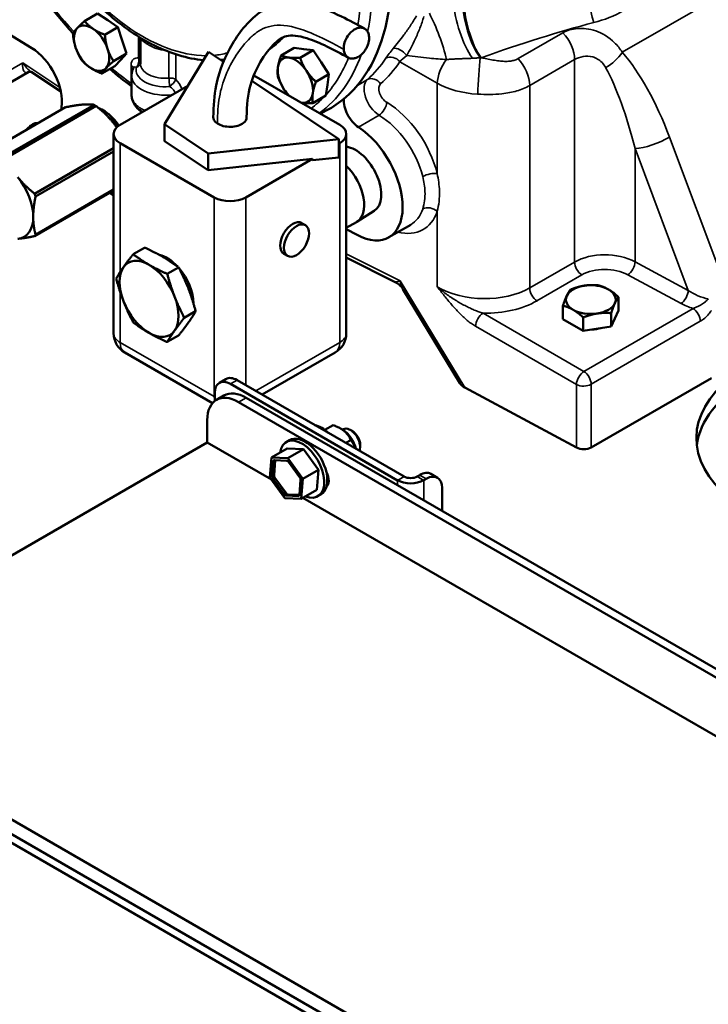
# Model space of a CAD drawing. Header units: inches. Extents: x 1 to 237, y 4 to 150.
# Tile 169 of 209: x 199.66 to 207.42, y 55.64 to 66.73. Entities that reach past the tile are written whole.
import ezdxf

# ---------------------------------------------------------------- set-up
doc = ezdxf.new("R2010")
doc.units = ezdxf.units.IN
doc.header["$LTSCALE"] = 7
doc.header["$MEASUREMENT"] = 0
doc.layers.add('Visible (ANSI)', color=7, linetype='Continuous', lineweight=50)
doc.layers.add('Visible Narrow (ANSI)', color=7, linetype='Continuous', lineweight=35)

msp = doc.modelspace()

# ---------------------------------------------------------------- linework, layer by layer
at = {"layer": 'Visible (ANSI)'}
for p, q in [((200.542, 66.803), (200.394, 66.718)), ((200.542, 66.803), (200.656, 66.726)), ((200.656, 66.726), (200.771, 66.648)), ((200.771, 66.648), (200.623, 66.563)), ((200.771, 66.648), (200.819, 66.5)), ((199.539, 66.574), (199.799, 66.414)), ((200.819, 66.5), (200.868, 66.352)), ((201.024, 66.234), (201.024, 66.53)), ((204.667, 66.476), (204.667, 66.476)), ((204.751, 66.525), (204.751, 66.525)), ((201.792, 66.371), (201.296, 65.554)), ((201.959, 66.259), (201.792, 66.371)), ((202.756, 66.416), (202.608, 66.331)), ((202.756, 66.416), (202.863, 66.402)), ((202.97, 66.388), (202.822, 66.303)), ((202.863, 66.402), (202.97, 66.388)), ((202.97, 66.388), (203.059, 66.253)), ((200.868, 66.352), (200.72, 66.267)), ((200.802, 66.282), (200.736, 66.211)), ((200.868, 66.352), (200.802, 66.282)), ((203.059, 66.253), (203.148, 66.119)), ((204.454, 66.354), (204.454, 66.354)), ((199.225, 65.832), (199.768, 66.145)), ((199.794, 66.144), (200.128, 65.924)), ((200.736, 66.211), (200.588, 66.126)), ((200.924, 65.887), (200.924, 66.102)), ((203.259, 65.386), (202.278, 66.045)), ((202.301, 66.106), (203.27, 65.547)), ((203.148, 66.119), (203.001, 66.033)), ((203.148, 66.119), (203.131, 65.998)), ((200.795, 65.547), (201.559, 65.988)), ((203.131, 65.998), (203.113, 65.877)), ((203.113, 65.877), (202.965, 65.792)), ((199.162, 65.159), (200.178, 65.746)), ((200.502, 65.775), (199.485, 65.188)), ((199.508, 65.174), (200.525, 65.761)), ((203.05, 65.674), (203.116, 65.708)), ((201.296, 65.554), (201.296, 65.364)), ((201.296, 65.554), (201.785, 65.226)), ((200.722, 65.445), (200.722, 63.199)), ((201.785, 65.036), (201.296, 65.364)), ((201.785, 65.226), (203.259, 65.386)), ((203.259, 65.182), (203.259, 65.386)), ((203.343, 65.445), (203.343, 63.199)), ((200.722, 65.286), (199.832, 64.772)), ((199.843, 64.742), (200.722, 65.249)), ((201.856, 64.73), (200.795, 65.343)), ((203.27, 65.343), (203.259, 65.336)), ((201.785, 65.226), (201.785, 65.036)), ((202.961, 65.164), (201.785, 65.036)), ((202.961, 65.164), (202.21, 64.73)), ((202.961, 65.15), (203.259, 65.182)), ((202.961, 65.15), (202.961, 65.164)), ((199.832, 64.294), (200.722, 64.808)), ((200.722, 64.818), (199.843, 64.31)), ((200.679, 64.783), (200.722, 64.757)), ((203.657, 64.578), (203.463, 64.455)), ((202.882, 64.418), (202.84, 64.442)), ((203.458, 64.451), (203.343, 64.386)), ((203.343, 64.373), (203.465, 64.308)), ((203.822, 64.281), (204.068, 64.423)), ((201.071, 64.164), (200.943, 64.09)), ((202.682, 64.071), (202.64, 64.096)), ((203.343, 64.052), (203.893, 63.777)), ((201.326, 63.868), (201.454, 63.942)), ((204.62, 62.638), (203.979, 63.698)), ((206.411, 63.457), (206.411, 63.607)), ((205.783, 63.36), (205.783, 63.51)), ((201.646, 63.447), (201.518, 63.374)), ((206.013, 63.227), (205.783, 63.36)), ((206.013, 63.227), (206.013, 63.378)), ((206.411, 63.457), (206.327, 63.276)), ((206.327, 63.276), (206.327, 63.426)), ((206.327, 63.276), (206.013, 63.227)), ((201.454, 63.175), (201.326, 63.101)), ((200.847, 62.983), (201.835, 62.412)), ((202.395, 62.508), (203.218, 62.983)), ((207.457, 62.695), (206.102, 61.913)), ((201.913, 62.641), (201.987, 62.684)), ((202.038, 62.629), (203.919, 61.542)), ((203.993, 61.585), (202.112, 62.671)), ((205.935, 61.911), (204.678, 62.588)), ((201.861, 62.437), (201.861, 62.527)), ((201.88, 62.449), (201.965, 62.498)), ((202.215, 62.473), (203.919, 61.489)), ((202.13, 62.424), (213.443, 55.892)), ((201.776, 61.967), (201.776, 62.22)), ((203.101, 62.11), (203.195, 62.164)), ((203.303, 62.112), (203.276, 62.127)), ((203.301, 62.113), (203.31, 62.118)), ((203.41, 62.098), (203.388, 62.11)), ((201.776, 61.967), (196.996, 59.207)), ((201.776, 61.967), (202.499, 61.55)), ((202.667, 61.974), (202.703, 61.994)), ((203.338, 61.963), (203.394, 61.995)), ((203.499, 61.943), (203.499, 61.919)), ((202.5, 61.798), (202.677, 61.9)), ((202.677, 61.9), (202.862, 61.893)), ((202.685, 61.791), (202.862, 61.893)), ((202.862, 61.893), (203.029, 61.661)), ((202.482, 61.573), (202.5, 61.798)), ((202.5, 61.798), (202.685, 61.791)), ((202.508, 61.587), (202.521, 61.756)), ((202.529, 61.599), (202.542, 61.768)), ((202.533, 61.769), (202.672, 61.763)), ((202.685, 61.791), (202.852, 61.559)), ((202.693, 61.749), (202.819, 61.575)), ((202.852, 61.559), (203.029, 61.661)), ((203.029, 61.661), (203.011, 61.436)), ((204.17, 61.602), (204.141, 61.585)), ((204.369, 61.571), (204.295, 61.614)), ((202.649, 61.342), (202.482, 61.573)), ((202.642, 61.385), (202.517, 61.559)), ((202.664, 61.397), (202.538, 61.572)), ((202.828, 61.547), (202.815, 61.378)), ((202.852, 61.559), (202.834, 61.334)), ((211.824, 56.925), (203.919, 61.489)), ((204.215, 61.542), (204.244, 61.559)), ((202.803, 61.365), (202.664, 61.371)), ((202.815, 61.378), (202.685, 61.383)), ((202.834, 61.334), (203.011, 61.436)), ((203.02, 61.362), (203.056, 61.383)), ((204.421, 61.2), (204.421, 61.457)), ((202.834, 61.334), (202.649, 61.342)), ((202.853, 61.345), (212.329, 55.874)), ((209.017, 52.267), (196.996, 59.207)), ((197.14, 58.959), (208.878, 52.182)), ((208.793, 52.133), (197.055, 58.91))]:
    msp.add_line(p, q, dxfattribs=at)
for centre, start, end in [((200.972, 63.199), 180, 240), ((203.093, 63.199), 300, 0)]:
    msp.add_arc(centre, 0.25, start, end, dxfattribs=at)
for centre, major_axis, ratio, start_param, end_param in [((201.481, 68.638), (1.678, -2.906), 0.57735, 6.25849, 9.449473), ((200.639, 66.507), (0.14, -0.243), 0.57735, 2.263388, 2.274408), ((200.474, 66.412), (-0.141, 0.243), 0.57735, 0.174503, 1.221701), ((200.474, 66.412), (-0.141, 0.243), 0.57735, 5.410491, 6.457688), ((200.474, 66.412), (-0.141, 0.243), 0.57735, 4.363293, 5.410491), ((200.639, 66.507), (0.141, -0.243), 0.57735, 1.215598, 1.227803), ((199.787, 66.013), (0.25, -0.433), 0.57735, 0.631919, 2.321288), ((200.474, 66.412), (0.141, -0.243), 0.57735, 4.363293, 5.410491), ((200.474, 66.412), (0.141, -0.243), 0.57735, 0.174503, 1.221701), ((202.934, 66.147), (0.14, -0.243), 0.57735, 2.72131, 2.729316), ((200.639, 66.507), (0.141, -0.243), 0.57735, 0.17188, 0.177126), ((202.769, 66.051), (-0.14, 0.243), 0.57735, 5.866906, 6.914103), ((202.769, 66.051), (-0.14, 0.243), 0.57735, 4.819708, 5.866906), ((202.934, 66.147), (0.14, -0.243), 0.57735, 1.671838, 1.684392), ((200.474, 66.412), (0.141, -0.243), 0.57735, 5.410491, 6.457688), ((201.481, 68.638), (1.678, -2.906), 0.57735, 5.293493, 5.293507), ((202.769, 66.051), (0.141, -0.243), 0.57735, 3.77251, 4.819708), ((202.769, 66.051), (-0.141, 0.243), 0.57735, 3.77251, 4.819708), ((202.769, 66.051), (0.14, -0.243), 0.57735, 4.819708, 5.139314), ((202.934, 66.147), (0.14, -0.243), 0.57735, 0.626083, 0.635753), ((202.769, 66.051), (0.14, -0.243), 0.57735, 5.866906, 6.914103), ((203.491, 65.72), (-0.125, 0.217), 0.57735, 0.692291, 2.293968), ((200.619, 65.384), (0.345, -0.598), 0.57735, 3.773512, 3.829366), ((200.513, 65.313), (-0.278, 0.482), 0.57735, 5.468782, 5.526792), ((202.769, 66.051), (0.14, -0.243), 0.57735, 5.856261, 5.866906), ((200.972, 65.445), (-0.25, 0), 0.57735, 5.497787, 7.068583), ((203.093, 65.445), (0.25, 0), 0.57735, 5.497787, 7.068583), ((203.447, 64.93), (0.375, -0.65), 0.57735, 5.532694, 8.577153), ((203.447, 64.93), (0.205, -0.355), 0.57735, 0.024695, 2.721307), ((203.248, 64.815), (0.21, -0.364), 0.57735, 0, 2.027565), ((199.47, 64.711), (-0.245, 0.425), 0.57735, 3.926991, 4.974188), ((199.497, 64.726), (0.278, -0.482), 0.57735, 1.279992, 1.338002), ((202.033, 64.832), (-0.25, 0), 0.57735, 0.785398, 2.356194), ((199.47, 64.711), (0.245, -0.425), 0.57735, 6.021386, 7.068583), ((202.74, 64.269), (-0.1, -0.173), 0.57735, 3.141593, 6.283185), ((199.497, 64.726), (0.278, -0.482), 0.57735, 0.232794, 0.290804), ((201.121, 63.587), (-0.235, 0.407), 0.57735, 5.497787, 6.544985), ((201.326, 63.706), (0.209, -0.362), 0.57735, 1.944877, 2.653733), ((201.121, 63.587), (-0.235, 0.407), 0.57735, 0.261799, 1.308997), ((201.121, 63.587), (-0.235, 0.407), 0.57735, 4.45059, 5.497787), ((201.326, 63.706), (0.209, -0.362), 0.57735, 0.788854, 1.887068), ((204.032, 63.842), (0.141, 0.063), 0.103247, 3.225508, 3.226136), ((206.097, 63.579), (-0.281, 0), 0.57735, 4.974188, 6.021386), ((206.097, 63.579), (-0.281, 0), 0.57735, 3.926991, 4.974188), ((206.097, 63.579), (0.281, 0), 0.57735, 6.021386, 7.068583), ((201.121, 63.587), (0.235, -0.407), 0.57735, 0.261799, 1.308997), ((206.097, 63.579), (-0.281, 0), 0.57735, 6.021386, 7.068583), ((201.121, 63.587), (0.235, -0.407), 0.57735, 4.45059, 5.497787), ((206.097, 63.579), (0.281, 0), 0.57735, 4.974188, 6.021386), ((206.097, 63.579), (0.281, 0), 0.57735, 3.926991, 4.974188), ((206.097, 63.388), (-0.253, 0), 0.57735, 1.613866, 2.051326), ((201.121, 63.587), (0.235, -0.407), 0.57735, 5.497787, 6.544985), ((209.286, 62.016), (-2, 0), 0.57735, 5.497787, 7.991889), ((202.112, 62.467), (-0.125, 0.217), 0.57735, 5.497787, 6.283185), ((202.038, 62.424), (-0.125, 0.217), 0.57735, 5.497787, 7.068583), ((204.76, 62.639), (0.147, -0.038), 0.507396, 3.619323, 4.259339), ((209.286, 61.855), (-2, 0), 0.57735, 5.497787, 6.213532), ((202.13, 62.016), (-0.25, 0.433), 0.57735, 5.497787, 7.068583), ((202.215, 62.065), (-0.25, 0.433), 0.57735, 5.497787, 6.283185), ((203.066, 61.797), (-0.206, 0.356), 0.57735, 5.224691, 5.770883), ((203.388, 61.983), (-0.078, 0.135), 0.57735, 3.538753, 6.283185), ((202.844, 61.668), (-0.177, 0.306), 0.57735, 2.50704, 6.917738), ((202.879, 61.689), (-0.177, 0.306), 0.57735, 4.221415, 6.283185), ((203.303, 61.933), (0.109, -0.189), 0.57735, 1.069526, 2.356194), ((203.41, 61.995), (0.063, -0.109), 0.57735, 0.785396, 2.356196), ((206.017, 61.962), (-0.12, 0), 0.57735, 0.820305, 2.356194), ((202.542, 61.741), (-0.015, 0.026), 0.57735, 5.934232, 6.981429), ((202.563, 61.753), (-0.015, 0.026), 0.57735, 0.679131, 0.698244), ((202.681, 61.736), (-0.015, 0.026), 0.57735, 4.887034, 5.934232), ((202.529, 61.572), (-0.015, 0.026), 0.57735, 0.698244, 1.745442), ((202.55, 61.585), (-0.015, 0.026), 0.57735, 0.698244, 1.745442), ((203.034, 61.6), (0.078, -0.135), 0.57735, 0.092404, 1.489821), ((202.879, 61.689), (0.177, -0.306), 0.57735, 0.502403, 1.079822), ((204.067, 61.628), (-0.105, 0), 0.57735, 0.785398, 2.356194), ((204.17, 61.398), (0.125, 0.217), 0.57735, 0, 0.785398), ((204.244, 61.355), (0.125, 0.217), 0.57735, 5.497787, 7.068583), ((202.807, 61.562), (0.015, -0.026), 0.57735, 0.698244, 1.745442), ((203.119, 61.649), (0.078, -0.135), 0.57735, 5.578262, 5.709111), ((204.067, 61.628), (0.209, 0), 0.57735, 3.926991, 5.497787), ((202.655, 61.398), (0.015, -0.026), 0.57735, 4.887034, 5.934232), ((202.676, 61.41), (0.015, -0.026), 0.57735, 4.887034, 5.934232), ((202.794, 61.393), (0.015, -0.026), 0.57735, 5.934232, 6.981429), ((202.879, 61.689), (0.177, -0.306), 0.57735, 0, 0.502403)]:
    msp.add_ellipse(centre, major_axis=major_axis, ratio=ratio, start_param=start_param, end_param=end_param, dxfattribs=at)
msp.add_ellipse((202.782, 64.244), major_axis=(0.1, 0.173), ratio=0.57735, dxfattribs=at)
for points, knots in [([(199.908, 70.44), (199.786, 70.362), (199.683, 70.252), (199.525, 69.978), (199.471, 69.81), (199.418, 69.432), (199.42, 69.22), (199.483, 68.777), (199.543, 68.545), (199.714, 68.087), (199.825, 67.86), (200.085, 67.432), (200.235, 67.232), (200.559, 66.878), (200.734, 66.724), (201.092, 66.479), (201.276, 66.387), (201.55, 66.304), (201.644, 66.285), (201.735, 66.278)], [0.810093, 0.810093, 0.810093, 0.810093, 1.107873, 1.107873, 1.420886, 1.420886, 1.746226, 1.746226, 2.072532, 2.072532, 2.39776, 2.39776, 2.722621, 2.722621, 3.048088, 3.048088, 3.374586, 3.374586, 3.547036, 3.547036, 3.547036, 3.547036]), ([(199.004, 68.917), (199.05, 68.732), (199.109, 68.545), (199.301, 68.033), (199.46, 67.71), (199.829, 67.108), (200.038, 66.828), (200.264, 66.58)], [1.892737, 1.892737, 1.892737, 1.892737, 2.0778252, 2.0778252, 2.4014564, 2.4014564, 2.7188421, 2.7188421, 2.7188421, 2.7188421]), ([(201.845, 65.634), (201.845, 65.759), (201.855, 65.88), (201.913, 66.172), (201.98, 66.328), (202.148, 66.606), (202.249, 66.737), (202.469, 66.88), (202.562, 66.915), (202.75, 66.936), (202.845, 66.925), (203.056, 66.873), (203.173, 66.824), (203.375, 66.727), (203.462, 66.681), (203.548, 66.633)], [0, 0, 0, 0, 1.1348, 1.1348, 2.9741, 2.9741, 4.965988, 4.965988, 6.02462, 6.02462, 7.051709, 7.051709, 8.381548, 8.381548, 9.382896, 9.382896, 9.382896, 9.382896]), ([(203.315, 66.399), (203.315, 66.397), (203.315, 66.395), (203.315, 66.393), (203.317, 66.377), (203.321, 66.362), (203.327, 66.349), (203.328, 66.346), (203.33, 66.343), (203.331, 66.34), (203.332, 66.339), (203.333, 66.338), (203.333, 66.337), (203.333, 66.337), (203.334, 66.336), (203.334, 66.336), (203.342, 66.324), (203.351, 66.314), (203.362, 66.308), (203.363, 66.307), (203.365, 66.306), (203.366, 66.305), (203.368, 66.304), (203.369, 66.304), (203.37, 66.303), (203.372, 66.302), (203.375, 66.301), (203.377, 66.3), (203.391, 66.295), (203.404, 66.294), (203.414, 66.295), (203.414, 66.295), (203.415, 66.295), (203.415, 66.295), (203.416, 66.295), (203.416, 66.295), (203.417, 66.295), (203.423, 66.295), (203.43, 66.296), (203.436, 66.298), (203.447, 66.3), (203.458, 66.304), (203.468, 66.309), (203.469, 66.31), (203.47, 66.31), (203.471, 66.311), (203.479, 66.315), (203.487, 66.32), (203.494, 66.325), (203.496, 66.327), (203.498, 66.328), (203.499, 66.329), (203.506, 66.334), (203.513, 66.34), (203.519, 66.346), (203.523, 66.35), (203.526, 66.353), (203.53, 66.357), (203.542, 66.371), (203.554, 66.387), (203.564, 66.403), (203.565, 66.406), (203.567, 66.409), (203.569, 66.412), (203.578, 66.429), (203.585, 66.446), (203.59, 66.463), (203.591, 66.468), (203.592, 66.472), (203.593, 66.476), (203.599, 66.498), (203.601, 66.52), (203.599, 66.54), (203.598, 66.558), (203.594, 66.574), (203.588, 66.589), (203.587, 66.59), (203.586, 66.591), (203.586, 66.593), (203.585, 66.594), (203.584, 66.595), (203.584, 66.596), (203.583, 66.598), (203.582, 66.6), (203.58, 66.602), (203.577, 66.607), (203.574, 66.612), (203.57, 66.616), (203.566, 66.62), (203.563, 66.623), (203.559, 66.626), (203.557, 66.628), (203.554, 66.629), (203.552, 66.631), (203.551, 66.631), (203.551, 66.632), (203.55, 66.632), (203.546, 66.634), (203.541, 66.636), (203.537, 66.638), (203.523, 66.643), (203.511, 66.644), (203.499, 66.644), (203.492, 66.643), (203.485, 66.642), (203.478, 66.641), (203.469, 66.639), (203.46, 66.635), (203.451, 66.631), (203.44, 66.626), (203.427, 66.619), (203.415, 66.609), (203.408, 66.604), (203.402, 66.599), (203.395, 66.592), (203.395, 66.592), (203.394, 66.591), (203.394, 66.591), (203.386, 66.584), (203.378, 66.574), (203.368, 66.562), (203.365, 66.558), (203.363, 66.554), (203.36, 66.55), (203.346, 66.53), (203.333, 66.504), (203.324, 66.475), (203.317, 66.451), (203.314, 66.426), (203.315, 66.403), (203.315, 66.402), (203.315, 66.4), (203.315, 66.399)], [0, 0, 0, 0, 0.016152, 0.016152, 0.016152, 0.16438, 0.16438, 0.16438, 0.196212, 0.196212, 0.196212, 0.21078, 0.21078, 0.21078, 0.213789, 0.213789, 0.213789, 0.373096, 0.373096, 0.373096, 0.397602, 0.397602, 0.397602, 0.416037, 0.416037, 0.416037, 0.450753, 0.450753, 0.450753, 0.665202, 0.665202, 0.665202, 0.677573, 0.677573, 0.677573, 0.687132, 0.687132, 0.687132, 0.838823, 0.838823, 0.838823, 1.107967, 1.107967, 1.107967, 1.138792, 1.138792, 1.138792, 1.358113, 1.358113, 1.358113, 1.40563, 1.40563, 1.40563, 1.601945, 1.601945, 1.601945, 1.713464, 1.713464, 1.713464, 2.120982, 2.120982, 2.120982, 2.190887, 2.190887, 2.190887, 2.584179, 2.584179, 2.584179, 2.678134, 2.678134, 2.678134, 3.171551, 3.171551, 3.171551, 3.613647, 3.613647, 3.613647, 3.656393, 3.656393, 3.656393, 3.691735, 3.691735, 3.691735, 3.761013, 3.761013, 3.761013, 3.950196, 3.950196, 3.950196, 4.151292, 4.151292, 4.151292, 4.299418, 4.299418, 4.299418, 4.328362, 4.328362, 4.328362, 4.597064, 4.597064, 4.597064, 5.465198, 5.465198, 5.465198, 6.009918, 6.009918, 6.009918, 6.684361, 6.684361, 6.684361, 7.533001, 7.533001, 7.533001, 7.968681, 7.968681, 7.968681, 7.997622, 7.997622, 7.997622, 8.456802, 8.456802, 8.456802, 8.592605, 8.592605, 8.592605, 9.240999, 9.240999, 9.240999, 9.775994, 9.775994, 9.775994, 9.812712, 9.812712, 9.812712, 9.812712]), ([(203.366, 66.305), (203.205, 66.395), (203.041, 66.479), (202.801, 66.554), (202.724, 66.562), (202.623, 66.535), (202.584, 66.511), (202.48, 66.413), (202.423, 66.338), (202.329, 66.178), (202.291, 66.093), (202.235, 65.893), (202.22, 65.77), (202.22, 65.634)], [0, 0, 0, 0, 1.915665, 1.915665, 3.217969, 3.217969, 4.276165, 4.276165, 5.638563, 5.638563, 6.875863, 6.875863, 8.180287, 8.180287, 8.180287, 8.180287]), ([(199.794, 66.144), (199.794, 66.144), (199.793, 66.145), (199.79, 66.146), (199.785, 66.147), (199.774, 66.147), (199.768, 66.145), (199.768, 66.145)], [0.0559963, 0.0559963, 0.0559963, 0.0559963, 0.1110889, 0.1110889, 0.2842864, 0.2842864, 0.4762207, 0.4762207, 0.4762207, 0.4762207]), ([(200.945, 66.189), (200.942, 66.184), (200.94, 66.179), (200.935, 66.168), (200.933, 66.162), (200.93, 66.15), (200.928, 66.144), (200.926, 66.133), (200.925, 66.126), (200.924, 66.114), (200.924, 66.108), (200.924, 66.102)], [0.5019171, 0.5019171, 0.5019171, 0.5019171, 0.5586133, 0.5586133, 0.6153096, 0.6153096, 0.6720058, 0.6720058, 0.728702, 0.728702, 0.7853982, 0.7853982, 0.7853982, 0.7853982]), ([(201.047, 65.692), (201.02, 65.708), (200.996, 65.728), (200.955, 65.776), (200.939, 65.805), (200.926, 65.853), (200.924, 65.87), (200.924, 65.888)], [0.9698903, 0.9698903, 0.9698903, 0.9698903, 1.2429146, 1.2429146, 1.5443853, 1.5443853, 1.706032, 1.706032, 1.706032, 1.706032]), ([(200.557, 65.735), (200.558, 65.734), (200.56, 65.734), (200.561, 65.733), (200.571, 65.729), (200.581, 65.725), (200.59, 65.72), (200.615, 65.707), (200.638, 65.691), (200.66, 65.674), (200.662, 65.672), (200.664, 65.67), (200.666, 65.668), (200.668, 65.667), (200.669, 65.666), (200.67, 65.665), (200.671, 65.664), (200.673, 65.663), (200.674, 65.662), (200.7, 65.639), (200.726, 65.612), (200.75, 65.582), (200.755, 65.575), (200.759, 65.569), (200.764, 65.563), (200.769, 65.557), (200.773, 65.55), (200.777, 65.544), (200.778, 65.542), (200.78, 65.54), (200.781, 65.538)], [0.4113621, 0.4113621, 0.4113621, 0.4113621, 0.4262571, 0.4262571, 0.4262571, 0.5356516, 0.5356516, 0.5356516, 0.8144532, 0.8144532, 0.8144532, 0.8427772, 0.8427772, 0.8427772, 0.8598781, 0.8598781, 0.8598781, 0.875211, 0.875211, 0.875211, 1.2312037, 1.2312037, 1.2312037, 1.3046592, 1.3046592, 1.3046592, 1.3739062, 1.3739062, 1.3739062, 1.3967081, 1.3967081, 1.3967081, 1.3967081]), ([(200.764, 65.525), (200.761, 65.529), (200.758, 65.533), (200.74, 65.557), (200.724, 65.576), (200.699, 65.603), (200.69, 65.612), (200.672, 65.628), (200.664, 65.635), (200.656, 65.642)], [2.6411215, 2.6411215, 2.6411215, 2.6411215, 2.6798794, 2.6798794, 2.8706728, 2.8706728, 2.9734525, 2.9734525, 3.0631321, 3.0631321, 3.0631321, 3.0631321]), ([(200.766, 65.526), (200.756, 65.54), (200.745, 65.553), (200.724, 65.577), (200.714, 65.587), (200.704, 65.597)], [0.720829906, 0.720829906, 0.720829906, 0.720829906, 0.72265625, 0.72265625, 0.724273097, 0.724273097, 0.724273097, 0.724273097]), ([(201.891, 65.564), (201.872, 65.576), (201.851, 65.599), (201.845, 65.625), (201.845, 65.634)], [-3.1415927, -3.1415927, -3.1415927, -3.1415927, -2.6927937, -2.4310923, -2.4310923, -2.4310923, -2.4310923]), ([(202.22, 65.634), (202.22, 65.633), (202.22, 65.61), (202.196, 65.571), (202.123, 65.535), (202.04, 65.522), (201.955, 65.532), (201.909, 65.551), (201.891, 65.564)], [0.7098, 0.7098, 0.7098, 0.7098, 0.747998, 1.346397, 1.795196, 2.243995, 2.692794, 3.141593, 3.141593, 3.141593, 3.141593]), ([(199.742, 65.494), (199.749, 65.503), (199.756, 65.511), (199.776, 65.531), (199.788, 65.541), (199.814, 65.557), (199.827, 65.563), (199.85, 65.568), (199.86, 65.568), (199.869, 65.567)], [5.713686, 5.713686, 5.713686, 5.713686, 5.924611, 5.924611, 6.251177, 6.251177, 6.578714, 6.578714, 6.836552, 6.836552, 6.836552, 6.836552]), ([(203.978, 63.7), (203.969, 63.714), (203.958, 63.728), (203.929, 63.755), (203.912, 63.768), (203.893, 63.777)], [0.007258, 0.007258, 0.007258, 0.007258, 0.161381, 0.161381, 0.3443806, 0.3443806, 0.3443806, 0.3443806])]:
    msp.add_open_spline(points, degree=3, knots=knots, dxfattribs=at)
for points, weights in [([(200.311, 66.637), (200.341, 66.67), (200.394, 66.718)], [1, 1.0379548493, 1]), ([(200.394, 66.718), (200.438, 66.666), (200.491, 66.63)], [1, 1.0379548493, 1]), ([(200.263, 66.577), (200.28, 66.605), (200.311, 66.637)], [1, 1.0379548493, 1]), ([(200.294, 66.419), (200.271, 66.488), (200.263, 66.577)], [1, 1.0379548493, 1]), ([(200.491, 66.63), (200.544, 66.594), (200.623, 66.563)], [1, 1.0379548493, 1]), ([(200.623, 66.563), (200.631, 66.474), (200.654, 66.405)], [1, 1.0379548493, 1]), ([(200.36, 66.281), (200.316, 66.35), (200.294, 66.419)], [1, 1.0379548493, 1]), ([(200.654, 66.405), (200.676, 66.336), (200.72, 66.267)], [1, 1.0379548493, 1]), ([(200.456, 66.193), (200.403, 66.229), (200.36, 66.281)], [1, 1.0379548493, 1]), ([(200.72, 66.267), (200.667, 66.219), (200.636, 66.186)], [1, 1.0379548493, 1]), ([(202.573, 66.2), (202.581, 66.256), (202.608, 66.331)], [1, 1.0379548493, 1]), ([(202.608, 66.331), (202.648, 66.313), (202.697, 66.306)], [1, 1.0379548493, 1]), ([(202.697, 66.306), (202.747, 66.3), (202.822, 66.303)], [1, 1.0379548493, 1]), ([(202.822, 66.303), (202.852, 66.22), (202.894, 66.158)], [1, 1.0379548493, 1]), ([(200.588, 66.126), (200.509, 66.157), (200.456, 66.193)], [1, 1.0379548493, 1]), ([(200.636, 66.186), (200.606, 66.154), (200.588, 66.126)], [1, 1.0379548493, 1]), ([(202.573, 66.089), (202.564, 66.144), (202.573, 66.2)], [1, 1.0379548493, 1]), ([(202.894, 66.158), (202.935, 66.095), (203.001, 66.033)], [1, 1.0379548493, 1]), ([(202.644, 65.944), (202.603, 66.007), (202.573, 66.089)], [1, 1.0379548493, 1]), ([(203.001, 66.033), (202.973, 65.958), (202.965, 65.902)], [1, 1.0379548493, 1]), ([(202.694, 65.88), (202.666, 65.911), (202.644, 65.944)], [1.0189495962, 1.01970413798, 1]), ([(202.965, 65.902), (202.957, 65.846), (202.965, 65.792)], [1, 1.0379548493, 1]), ([(200.367, 65.776), (200.291, 65.769), (200.178, 65.746)], [3.74537358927, 3.74537358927, 3.5066496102]), ([(200.502, 65.775), (200.443, 65.783), (200.367, 65.776)], [3.5066496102, 3.74537358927, 3.74537358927]), ([(200.714, 65.576), (200.638, 65.67), (200.525, 65.761)], [3.74537358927, 3.74537358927, 3.5066496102]), ([(202.841, 65.796), (202.84, 65.796), (202.839, 65.796)], [1, 1.0007229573, 1.00141837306]), ([(202.965, 65.792), (202.89, 65.789), (202.841, 65.796)], [1, 1.0379548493, 1]), ([(200.757, 65.518), (200.736, 65.548), (200.714, 65.576)], [3.72438899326, 3.74537358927, 3.74537358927]), ([(199.643, 64.957), (199.719, 64.863), (199.832, 64.772)], [3.74537358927, 3.74537358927, 3.5066496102]), ([(199.843, 64.742), (199.816, 64.612), (199.816, 64.511)], [3.5066496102, 3.74537358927, 3.74537358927]), ([(199.816, 64.511), (199.816, 64.409), (199.843, 64.31)], [3.74537358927, 3.74537358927, 3.5066496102]), ([(199.832, 64.294), (199.719, 64.271), (199.643, 64.264)], [3.5066496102, 3.74537358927, 3.74537358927]), ([(201.276, 64.061), (201.187, 64.112), (201.071, 64.164)], [1, 1.08759348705, 1.09793409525]), ([(200.833, 63.945), (200.877, 64.009), (200.943, 64.09)], [1, 1.08759348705, 1.09793409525]), ([(200.943, 64.09), (201.032, 64.022), (201.121, 63.971)], [1.09793409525, 1.08759348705, 1]), ([(201.454, 63.942), (201.365, 64.009), (201.276, 64.061)], [1.09793409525, 1.08759348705, 1]), ([(200.751, 63.817), (200.788, 63.882), (200.833, 63.945)], [1.09793409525, 1.08759348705, 1]), ([(201.121, 63.971), (201.21, 63.92), (201.326, 63.868)], [1, 1.08759348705, 1.09793409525]), ([(201.564, 63.703), (201.519, 63.817), (201.454, 63.942)], [1, 1.08759348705, 1.09793409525]), ([(200.833, 63.561), (200.788, 63.676), (200.751, 63.817)], [1, 1.08759348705, 1.09793409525]), ([(201.326, 63.868), (201.364, 63.728), (201.408, 63.613)], [1.09793409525, 1.08759348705, 1]), ([(201.646, 63.447), (201.609, 63.588), (201.564, 63.703)], [1.09793409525, 1.08759348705, 1]), ([(205.825, 63.621), (205.845, 63.663), (205.867, 63.691)], [1, 1.0379548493, 1]), ([(205.867, 63.691), (205.951, 63.725), (206.024, 63.736)], [1, 1.0379548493, 1]), ([(206.024, 63.736), (206.097, 63.747), (206.181, 63.74)], [1, 1.0379548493, 1]), ([(206.181, 63.74), (206.242, 63.725), (206.296, 63.694)], [1, 1.0379548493, 1]), ([(206.296, 63.694), (206.349, 63.663), (206.411, 63.607)], [1, 1.0379548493, 1]), ([(201.408, 63.613), (201.453, 63.498), (201.518, 63.374)], [1, 1.08759348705, 1.09793409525]), ([(205.783, 63.51), (205.806, 63.579), (205.825, 63.621)], [1, 1.0379548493, 1]), ([(206.411, 63.607), (206.388, 63.579), (206.369, 63.537)], [1, 1.0379548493, 1]), ([(200.943, 63.322), (200.877, 63.447), (200.833, 63.561)], [1.09793409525, 1.08759348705, 1]), ([(205.898, 63.464), (205.845, 63.495), (205.783, 63.51)], [1, 1.0379548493, 1]), ([(206.369, 63.537), (206.349, 63.495), (206.327, 63.426)], [1, 1.0379548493, 1]), ([(201.518, 63.374), (201.453, 63.292), (201.408, 63.229)], [1.09793409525, 1.08759348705, 1]), ([(201.564, 63.319), (201.609, 63.382), (201.646, 63.447)], [1, 1.08759348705, 1.09793409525]), ([(206.013, 63.378), (205.951, 63.434), (205.898, 63.464)], [1, 1.0379548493, 1]), ([(206.17, 63.422), (206.097, 63.411), (206.013, 63.378)], [1, 1.0379548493, 1]), ([(206.327, 63.426), (206.242, 63.434), (206.17, 63.422)], [1, 1.0379548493, 1]), ([(201.121, 63.203), (201.032, 63.255), (200.943, 63.322)], [1, 1.08759348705, 1.09793409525]), ([(201.454, 63.175), (201.519, 63.256), (201.564, 63.319)], [1.09793409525, 1.08759348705, 1]), ([(201.326, 63.101), (201.21, 63.152), (201.121, 63.203)], [1.09793409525, 1.08759348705, 1]), ([(201.408, 63.229), (201.364, 63.166), (201.326, 63.101)], [1, 1.08759348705, 1.09793409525]), ([(203.195, 62.164), (203.345, 62.109), (203.394, 61.995)], [1.4330661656, 1.65476227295, 1.4330661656]), ([(203.394, 61.995), (203.43, 61.95), (203.445, 61.902)], [1.4330661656, 1.52482836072, 1.54062800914])]:
    msp.add_rational_spline(points, weights, degree=2, dxfattribs=at)
for points in [[(201.929, 66.279), (201.943, 66.28), (201.956, 66.282), (201.969, 66.284)], [(200.678, 66.178), (200.759, 66.108), (200.841, 66.044), (200.924, 65.983)], [(200.945, 66.189), (200.945, 66.189), (200.945, 66.19), (200.945, 66.19)], [(200.749, 65.53), (200.752, 65.526), (200.754, 65.522), (200.757, 65.518)]]:
    msp.add_open_spline(points, degree=3, dxfattribs=at)
at = {"layer": 'Visible Narrow (ANSI)'}
for p, q in [((206.452, 66.366), (210.181, 68.518)), ((205.783, 66.586), (205.278, 66.294)), ((201.001, 66.544), (201.001, 66.302)), ((201.345, 66.37), (201.345, 66.074)), ((199.698, 66.246), (199.02, 65.855)), ((200.117, 65.97), (199.698, 66.246)), ((201.422, 66.059), (201.422, 66.343)), ((203.946, 66.26), (204.367, 66.017)), ((205.409, 65.992), (205.914, 66.284)), ((205.914, 66.284), (205.914, 64.002)), ((200.918, 66.219), (200.918, 66.016)), ((203.468, 65.993), (203.581, 66.058)), ((204.367, 66.017), (204.367, 64.999)), ((205.409, 63.71), (205.409, 65.992)), ((203.48, 65.522), (203.712, 65.656)), ((207.595, 63.778), (206.983, 65.411)), ((200.795, 63.89), (200.795, 65.343)), ((203.27, 65.343), (203.27, 63.097)), ((206.596, 65.281), (207.195, 63.683)), ((206.596, 64.006), (206.596, 65.281)), ((201.856, 64.73), (201.856, 62.485)), ((202.21, 62.615), (202.21, 64.73)), ((204.367, 64.575), (204.367, 63.724)), ((203.95, 63.791), (203.343, 64.094)), ((205.999, 64.041), (205.999, 64.041)), ((206.238, 64.084), (206.238, 64.084)), ((205.914, 64.002), (205.409, 63.71)), ((207.195, 63.683), (206.596, 64.006)), ((205.491, 63.565), (205.996, 63.857)), ((206.514, 63.857), (207.114, 63.534)), ((206.556, 63.9), (206.556, 63.9)), ((204.678, 62.588), (203.95, 63.791)), ((200.795, 63.097), (200.795, 63.666)), ((207.25, 63.48), (206.02, 62.77)), ((206.02, 62.77), (204.884, 63.425)), ((204.799, 63.278), (205.935, 62.623)), ((206.102, 62.624), (207.331, 63.334)), ((201.856, 62.485), (200.795, 63.097)), ((203.27, 63.097), (202.322, 62.55)), ((202.038, 62.629), (202.112, 62.671)), ((205.935, 62.623), (205.935, 61.911)), ((206.102, 61.913), (206.102, 62.624)), ((202.13, 62.424), (202.215, 62.473)), ((202.521, 61.756), (202.542, 61.768)), ((202.508, 61.587), (202.529, 61.599)), ((203.919, 61.542), (203.993, 61.585)), ((204.141, 61.585), (204.215, 61.542)), ((204.17, 61.602), (204.244, 61.559)), ((202.517, 61.559), (202.538, 61.572)), ((203.919, 61.489), (203.919, 61.542)), ((204.215, 61.542), (204.215, 61.318)), ((202.642, 61.385), (202.664, 61.397)), ((202.664, 61.371), (202.685, 61.383)), ((202.803, 61.365), (202.813, 61.371))]:
    msp.add_line(p, q, dxfattribs=at)
for centre, major_axis, ratio, start_param, end_param in [((201.273, 68.518), (-1.673, 2.897), 0.57735, 3.710252, 5.406283), ((201.049, 68.389), (1.129, -1.956), 0.57735, 2.457314, 5.962876), ((201.212, 68.482), (1.628, -2.819), 0.57735, 0.595142, 1.465688), ((201.212, 68.482), (-1.628, 2.819), 0.57735, 1.107477, 1.937159), ((206.3, 66.962), (0.051, -0.497), 0.444733, 4.113922, 5.219533), ((204.763, 66.669), (0.151, -0.477), 0.314199, 4.035415, 5.496413), ((204.863, 66.698), (0.129, -0.483), 0.346045, 4.050327, 5.570071), ((204.881, 66.703), (0.123, -0.485), 0.354691, 4.054778, 5.579577), ((204.308, 66.519), (-0.174, 0.469), 0.175549, 4.124058, 5.307749), ((204.719, 65.639), (2.952, 1.136), 0.181149, 1.003533, 1.452249), ((205.702, 66.406), (0.15, -0.26), 0.57735, 0.785398, 1.96374), ((201.212, 68.482), (1.22, -2.113), 0.57735, 0.029929, 0.185996), ((201.049, 68.389), (1.129, -1.956), 0.57735, 6.024099, 6.139339), ((203.949, 66.322), (-0.0927, 0.0762), 0.497867, 4.268059, 5.968376), ((206.263, 66.366), (-0.226, -0.197), 0.473913, 1.186906, 2.067163), ((206.458, 64.971), (-0.517, 1.658), 0.368169, 4.864853, 5.587), ((199.786, 66.294), (0.057, 0.155), 0.447326, 2.039833, 3.609411), ((199.786, 66.294), (0.111, -0.166), 0.497436, 4.66559, 5.415504), ((200.938, 66.265), (-0.0104, -0.0894), 0.750176, 0.776641, 2.079997), ((200.938, 66.265), (0.09, 0), 0.57735, 0.302246, 0.785398), ((201.273, 68.518), (1.673, -2.897), 0.57735, 0.057087, 0.454179), ((201.212, 68.482), (1.628, -2.819), 0.57735, 0.187499, 0.426555), ((201.665, 68.744), (1.748, -2.812), 0.597836, 0.105871, 0.262629), ((201.747, 68.795), (-1.808, 2.916), 0.597134, 3.24819, 3.404949), ((203.864, 66.21), (-0.0996, 0.0669), 0.774395, 4.375552, 5.915772), ((204.572, 66.144), (-0.15, -0.26), 0.536374, 4.468236, 5.497178), ((204.845, 66.067), (-0.019, -0.299), 0.045556, 3.803234, 5.330332), ((204.809, 65.67), (0.841, 0.268), 0.692729, 1.290504, 1.304258), ((205.197, 66.114), (0.15, -0.26), 0.57735, 0.785398, 1.96374), ((199.886, 65.925), (-0.118, 0.22), 0.557272, 0.001382, 0.017372), ((199.542, 66.153), (0.241, 0.009), 0.195376, 5.902933, 5.926499), ((201.212, 68.482), (-1.628, 2.819), 0.57735, 2.130673, 2.228273), ((200.855, 66.182), (0.09, 0), 0.57735, 0.108427, 0.785398), ((201.304, 66.168), (-0.33, 0), 0.57735, 6.134548, 8.002618), ((200.938, 66.265), (0.0871, -0.0226), 0.807494, 5.37939, 6.22548), ((201.304, 66.234), (-0.28, 0), 0.57735, 0, 1.719433), ((206.268, 64.972), (-0.324, 1.526), 0.249719, 4.863258, 5.585405), ((201.304, 66.102), (-0.38, 0), 0.57735, 0, 1.789679), ((201.359, 66.023), (0.09, 0), 0.57735, 0.785398, 1.719433), ((201.359, 66.023), (0.0078, -0.0897), 0.120915, 4.091673, 5.201915), ((201.359, 66.023), (0.0648, 0.0624), 0.32234, 4.32389, 5.627245), ((203.723, 65.854), (0.128, -0.214), 0.587736, 3.257492, 5.426146), ((203.648, 65.959), (-0.0802, 0.0892), 0.797549, 4.569978, 6.113202), ((200.982, 66.052), (-0.0529, -0.0728), 0.498979, 5.554065, 6.121408), ((203.805, 65.904), (-0.069, 0.111), 0.597134, 0.106598, 2.275253), ((204.878, 66.334), (0.75, -0.014), 0.589315, 3.97282, 4.648716), ((201.212, 68.482), (1.628, -2.819), 0.57735, 0.068141, 0.173273), ((203.717, 65.751), (0.062, 0.103), 0.519891, 3.940497, 5.509123), ((203.759, 65.114), (-0.459, 0.74), 0.597134, 4.211295, 5.416845), ((203.677, 65.063), (0.399, -0.636), 0.600224, 1.066468, 2.272018), ((199.809, 65.415), (0.083, 0.145), 0.57735, 0.254983, 1.315813), ((206.793, 65.411), (-0.281, -0.105), 0.276957, 0.696197, 2.204525), ((204.285, 64.948), (0.117, 0.028), 0.384758, 0.70358, 2.241061), ((203.677, 65.063), (0.399, -0.636), 0.600224, 6.261235, 6.743614), ((204.285, 64.524), (0.114, -0.038), 0.717274, 1.029414, 2.566895), ((203.759, 65.114), (-0.459, 0.74), 0.597134, 2.598174, 3.605256), ((206.268, 63.787), (-0.5, 0.012), 0.592459, 4.010794, 5.511777), ((205.999, 63.953), (-0.06, 0.104), 0.57735, 0.785398, 2.321288), ((206.265, 63.691), (0.38, -0.012), 0.597134, 0.873927, 2.37491), ((206.517, 63.954), (0.057, 0.106), 0.515245, 3.912454, 5.480816), ((204.032, 63.842), (0.141, 0.063), 0.103247, 3.226136, 4.04515), ((204.032, 63.842), (-0.003, -0.181), 0.467293, 5.005262, 5.645278), ((204.878, 64.041), (-0.75, 0.027), 0.600224, 0.842255, 2.378145), ((205.494, 63.661), (-0.06, 0.104), 0.57735, 0.785398, 2.321288), ((207.116, 63.63), (0.057, 0.106), 0.515245, 3.912454, 5.480816), ((207.392, 63.814), (0.332, -0.135), 0.587884, 4.334827, 5.032596), ((204.876, 63.945), (0.87, -0.027), 0.597134, 4.741138, 5.516502), ((207.389, 63.718), (0.452, -0.065), 0.574989, 4.142566, 4.48268), ((207.247, 63.383), (-0.06, 0.104), 0.57735, 3.926991, 5.462643), ((204.881, 63.329), (0.06, 0.104), 0.536374, 0.786007, 2.355586), ((200.972, 63.199), (-0.25, 0), 0.57735, 0, 0.785398), ((203.093, 63.199), (0.25, 0), 0.57735, 5.497787, 6.283185), ((200.972, 63.199), (-0.125, -0.217), 0.57735, 5.497787, 6.283185), ((203.093, 63.199), (0.125, -0.217), 0.57735, 0, 0.785398), ((206.017, 62.673), (0.06, 0.104), 0.536374, 0.786007, 2.355586), ((206.017, 62.673), (-0.06, 0.104), 0.57735, 3.926991, 5.462881), ((206.017, 62.673), (-0.12, 0), 0.57735, 0.820305, 2.356194), ((202.033, 62.587), (-0.125, -0.217), 0.57735, 5.497787, 5.736682), ((202.033, 62.587), (-0.25, 0), 0.57735, 0.785398, 0.81341)]:
    msp.add_ellipse(centre, major_axis=major_axis, ratio=ratio, start_param=start_param, end_param=end_param, dxfattribs=at)
for points in [[(206.131, 66.701), (206.248, 66.731), (206.362, 66.775), (206.466, 66.835)], [(203.872, 66.409), (203.839, 66.369), (203.811, 66.331), (203.789, 66.3)], [(203.946, 66.26), (203.967, 66.28), (203.993, 66.304), (204.023, 66.331)], [(200.924, 66.01), (200.922, 66.012), (200.92, 66.014), (200.918, 66.016)]]:
    msp.add_open_spline(points, degree=3, dxfattribs=at)
for points, knots in [([(204.132, 66.776), (204.113, 66.74), (204.067, 66.667), (203.98, 66.543), (203.913, 66.458), (203.872, 66.409)], [-1.342849, -1.342849, -1.342849, -1.342849, -0.959178, -0.575507, 0, 0, 0, 0]), ([(204.023, 66.331), (204.058, 66.39), (204.111, 66.491), (204.174, 66.639), (204.204, 66.725), (204.216, 66.769)], [0, 0, 0, 0, 0.575507, 0.959178, 1.342843, 1.342843, 1.342843, 1.342843]), ([(201.891, 65.564), (201.891, 65.677), (201.906, 65.869), (201.978, 66.111), (202.097, 66.337), (202.229, 66.506), (202.353, 66.608), (202.498, 66.677), (202.69, 66.68), (202.993, 66.569), (203.196, 66.465), (203.315, 66.399)], [1, 1, 1, 1, 1.285714, 1.571429, 1.857143, 2.142857, 2.285714, 2.428571, 2.714286, 2.857143, 3, 3, 3, 3]), ([(206.452, 66.366), (206.427, 66.405), (206.338, 66.515), (206.151, 66.624), (205.94, 66.646), (205.829, 66.612), (205.783, 66.586)], [-1.73775, -1.73775, -1.73775, -1.73775, -1.4895, -0.993, -0.4965, 0, 0, 0, 0]), ([(201.028, 66.527), (201.029, 66.523), (201.031, 66.518), (201.039, 66.505), (201.046, 66.497), (201.062, 66.483), (201.07, 66.477), (201.089, 66.465), (201.099, 66.459), (201.116, 66.449), (201.122, 66.446), (201.141, 66.436), (201.156, 66.428), (201.173, 66.421), (201.175, 66.42), (201.193, 66.412), (201.212, 66.405), (201.249, 66.396), (201.268, 66.393), (201.287, 66.394)], [-1.264296, -1.264296, -1.264296, -1.264296, -1.173549, -1.173549, -0.98005, -0.98005, -0.821074, -0.821074, -0.662114, -0.662114, -0.58803, -0.58803, -0.409875, -0.409875, -0.39202, -0.39202, -0.19601, -0.19601, -0.001307, -0.001307, -0.001307, -0.001307]), ([(201.001, 66.302), (200.982, 66.304), (200.938, 66.297), (200.918, 66.252), (200.918, 66.219)], [0.2814956, 0.2814956, 0.2814956, 0.2814956, 0.5126042, 0.8207491, 0.8207491, 0.8207491, 0.8207491]), ([(204.023, 66.331), (204.107, 66.318), (204.256, 66.3), (204.409, 66.288), (204.473, 66.284)], [-1.789585, -1.789585, -1.789585, -1.789585, -0.766965, 0, 0, 0, 0]), ([(204.473, 66.284), (204.488, 66.286), (204.503, 66.287), (204.536, 66.289), (204.552, 66.29), (204.586, 66.291), (204.603, 66.292), (204.622, 66.293), (204.623, 66.293), (204.639, 66.293), (204.653, 66.294), (204.681, 66.295), (204.694, 66.295), (204.723, 66.297), (204.738, 66.297), (204.757, 66.298), (204.76, 66.298), (204.763, 66.299)], [0.000002, 0.000002, 0.000002, 0.000002, 0.230414, 0.230414, 0.46731, 0.46731, 0.684106, 0.684106, 0.704207, 0.704207, 0.877891, 0.877891, 1.032978, 1.032978, 1.199635, 1.199635, 1.232363, 1.232363, 1.232363, 1.232363]), ([(204.763, 66.299), (204.777, 66.299), (204.792, 66.3), (204.808, 66.301), (204.822, 66.302), (204.837, 66.302), (204.852, 66.303)], [0, 0, 0, 0, 0.1482844, 0.1482844, 0.1482844, 0.2826994, 0.2826994, 0.2826994, 0.2826994]), ([(205.278, 66.294), (205.267, 66.287), (205.254, 66.282), (205.228, 66.273), (205.213, 66.27), (205.193, 66.267), (205.189, 66.266), (205.166, 66.264), (205.147, 66.263), (205.107, 66.264), (205.086, 66.266), (205.042, 66.271), (205.019, 66.274), (204.972, 66.282), (204.949, 66.287), (204.905, 66.296), (204.884, 66.3), (204.864, 66.305)], [-0.9873894, -0.9873894, -0.9873894, -0.9873894, -0.8668231, -0.8668231, -0.7412059, -0.7412059, -0.7052782, -0.7052782, -0.5628738, -0.5628738, -0.4231669, -0.4231669, -0.2775319, -0.2775319, -0.1382024, -0.1382024, -0.0213528, -0.0213528, -0.0213528, -0.0213528]), ([(205.914, 66.284), (205.943, 66.3), (206.008, 66.324), (206.119, 66.324), (206.211, 66.272), (206.253, 66.214), (206.265, 66.193)], [0, 0, 0, 0, 0.4965, 0.993, 1.4895, 1.73775, 1.73775, 1.73775, 1.73775]), ([(200.945, 66.19), (200.947, 66.194), (200.956, 66.203), (200.968, 66.201), (200.977, 66.196)], [-0.6463262, -0.6463262, -0.6463262, -0.6463262, -0.5126042, -0.2814956, -0.2814956, -0.2814956, -0.2814956]), ([(201.492, 65.949), (201.491, 65.953), (201.475, 65.993), (201.449, 66.032), (201.422, 66.059)], [0.200052, 0.200052, 0.200052, 0.200052, 0.2311086, 0.5392535, 0.5392535, 0.5392535, 0.5392535]), ([(201.353, 65.98), (201.36, 65.975), (201.366, 65.971), (201.378, 65.961), (201.384, 65.956), (201.393, 65.946), (201.398, 65.94), (201.402, 65.934), (201.402, 65.933), (201.406, 65.927), (201.409, 65.922), (201.412, 65.912), (201.413, 65.908), (201.414, 65.904)], [-0.5392535, -0.5392535, -0.5392535, -0.5392535, -0.4417581, -0.4417581, -0.3440605, -0.3440605, -0.2464223, -0.2464223, -0.2311086, -0.2311086, -0.1399556, -0.1399556, -0.0703817, -0.0703817, -0.0703817, -0.0703817]), ([(204.823, 65.894), (204.915, 65.889), (205.07, 65.889), (205.267, 65.926), (205.365, 65.967), (205.409, 65.992)], [0, 0, 0, 0, 0.4231669, 0.7052782, 0.9873894, 0.9873894, 0.9873894, 0.9873894]), ([(201.076, 65.709), (201.075, 65.709), (201.075, 65.71), (201.057, 65.717), (201.042, 65.725), (201.016, 65.741), (201.006, 65.748), (200.984, 65.765), (200.973, 65.776), (200.955, 65.798), (200.947, 65.809), (200.934, 65.833), (200.93, 65.845), (200.925, 65.867), (200.924, 65.876), (200.924, 65.886), (200.924, 65.886), (200.924, 65.887)], [-0.9039949, -0.9039949, -0.9039949, -0.9039949, -0.8984753, -0.8984753, -0.777443, -0.777443, -0.6842641, -0.6842641, -0.561915, -0.561915, -0.4396453, -0.4396453, -0.3173317, -0.3173317, -0.228088, -0.228088, -0.2197465, -0.2197465, -0.2197465, -0.2197465]), ([(204.204, 64.966), (204.218, 64.908), (204.239, 64.775), (204.223, 64.658), (204.204, 64.6)], [0, 0, 0, 0, 0.57397, 1.339263, 1.339263, 1.339263, 1.339263]), ([(204.367, 64.575), (204.386, 64.643), (204.402, 64.78), (204.381, 64.933), (204.367, 64.999)], [-1.339263, -1.339263, -1.339263, -1.339263, -0.57397, 0, 0, 0, 0]), ([(204.367, 63.724), (204.367, 63.724), (204.367, 63.724), (204.367, 63.723), (204.394, 63.689), (204.42, 63.655), (204.447, 63.622), (204.474, 63.588), (204.502, 63.555), (204.529, 63.522), (204.557, 63.49), (204.586, 63.459), (204.615, 63.429), (204.629, 63.414), (204.644, 63.4), (204.659, 63.386), (204.674, 63.372), (204.689, 63.358), (204.705, 63.345), (204.72, 63.332), (204.736, 63.32), (204.752, 63.309), (204.768, 63.298), (204.784, 63.288), (204.799, 63.278)], [-0.001807, -0.001807, -0.001807, -0.001807, 0, 0, 0, 0.331177, 0.331177, 0.331177, 0.662355, 0.662355, 0.662355, 0.993532, 0.993532, 0.993532, 1.159121, 1.159121, 1.159121, 1.324709, 1.324709, 1.324709, 1.490298, 1.490298, 1.490298, 1.655886, 1.655886, 1.655886, 1.655886]), ([(204.884, 63.425), (204.868, 63.43), (204.836, 63.441), (204.785, 63.461), (204.733, 63.484), (204.663, 63.519), (204.573, 63.57), (204.467, 63.642), (204.399, 63.696), (204.367, 63.724), (204.367, 63.724), (204.367, 63.724)], [-1.655886, -1.655886, -1.655886, -1.655886, -1.490298, -1.324709, -1.159121, -0.993532, -0.662355, -0.331177, 0, 0, 0.001807, 0.001807, 0.001807, 0.001807]), ([(207.421, 63.586), (207.417, 63.581), (207.412, 63.576), (207.406, 63.57), (207.401, 63.566), (207.396, 63.561), (207.39, 63.556), (207.386, 63.553), (207.382, 63.55), (207.378, 63.547), (207.37, 63.541), (207.362, 63.536), (207.354, 63.531), (207.347, 63.526), (207.34, 63.521), (207.332, 63.517), (207.33, 63.516), (207.328, 63.515), (207.326, 63.514), (207.315, 63.507), (207.304, 63.501), (207.293, 63.496), (207.281, 63.491), (207.269, 63.486), (207.258, 63.482), (207.255, 63.481), (207.252, 63.481), (207.25, 63.48)], [-0.8245923, -0.8245923, -0.8245923, -0.8245923, -0.7328036, -0.7328036, -0.7328036, -0.6475527, -0.6475527, -0.6475527, -0.5889945, -0.5889945, -0.5889945, -0.4797321, -0.4797321, -0.4797321, -0.3821144, -0.3821144, -0.3821144, -0.3533967, -0.3533967, -0.3533967, -0.2032386, -0.2032386, -0.2032386, -0.0390813, -0.0390813, -0.0390813, 0, 0, 0, 0]), ([(207.331, 63.334), (207.364, 63.353), (207.409, 63.393), (207.447, 63.443), (207.457, 63.457)], [0, 0, 0, 0, 0.3533967, 0.4846351, 0.4846351, 0.4846351, 0.4846351])]:
    msp.add_open_spline(points, degree=3, knots=knots, dxfattribs=at)

doc.saveas('drawing.dxf')
